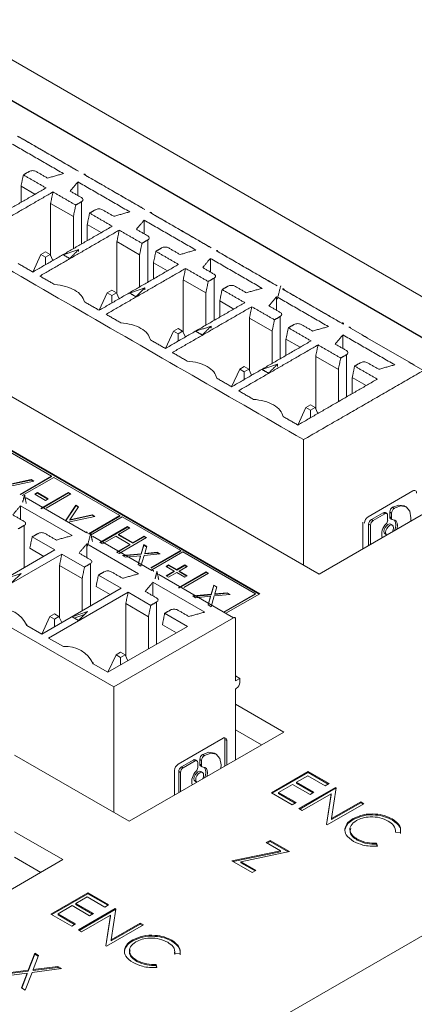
# Model space of a CAD drawing. Header units: inches. Extents: x 0.2 to 16.3, y 0.2 to 11.5.
# Tile 28 of 65: x 3.757 to 4.178, y 2.379 to 3.43. Entities that reach past the tile are written whole.
import ezdxf

# ---------------------------------------------------------------- set-up
doc = ezdxf.new("R2010")
doc.units = ezdxf.units.IN
doc.header["$MEASUREMENT"] = 0

msp = doc.modelspace()

# ---------------------------------------------------------------- linework, layer by layer
at = {"color": 7, "linetype": 'Continuous', "lineweight": 15}
for p, q in [((5.0495, 2.6361), (2.6925, 3.9967)), ((5.0118, 2.6143), (2.6548, 3.975)), ((4.7389, 2.7715), (2.9278, 3.817)), ((4.0761, 2.8384), (3.0272, 3.4439)), ((4.0128, 2.8174), (3.0022, 3.4008)), ((4.0123, 2.8171), (3.0022, 3.4003)), ((3.758, 3.2351), (3.758, 3.2524)), ((3.758, 3.2524), (3.7729, 3.2438)), ((3.8187, 3.2424), (3.8187, 3.257)), ((3.7896, 3.2341), (3.7896, 3.1782)), ((3.8139, 3.2201), (3.7896, 3.2341)), ((3.8226, 3.2359), (3.8226, 3.1908)), ((3.8139, 3.2201), (3.8139, 3.1858)), ((3.8894, 3.2016), (3.8894, 3.2162)), ((3.8287, 3.1943), (3.8287, 3.2116)), ((3.8287, 3.2116), (3.8437, 3.203)), ((3.8195, 3.1826), (3.8195, 3.1847)), ((3.8604, 3.1933), (3.8604, 3.1374)), ((3.8846, 3.1793), (3.8604, 3.1933)), ((3.8933, 3.1951), (3.8933, 3.15)), ((3.7793, 3.1794), (3.7706, 3.1608)), ((3.7842, 3.1823), (3.7793, 3.1794)), ((3.7793, 3.1794), (3.7842, 3.1766)), ((3.7891, 3.1794), (3.7842, 3.1823)), ((3.7842, 3.1766), (3.7891, 3.1794)), ((3.7842, 3.1686), (3.7842, 3.1766)), ((3.792, 3.1731), (3.7891, 3.1794)), ((3.8846, 3.1793), (3.8846, 3.1449)), ((3.9601, 3.1608), (3.9601, 3.1754)), ((3.8994, 3.1535), (3.8994, 3.1708)), ((3.8994, 3.1708), (3.9144, 3.1621)), ((3.964, 3.1543), (3.964, 3.1092)), ((3.8902, 3.1418), (3.8902, 3.1439)), ((3.9311, 3.1525), (3.9311, 3.0966)), ((3.9553, 3.1385), (3.9311, 3.1525)), ((3.8413, 3.12), (3.85, 3.1386)), ((3.8549, 3.1414), (3.85, 3.1386)), ((3.85, 3.1386), (3.8549, 3.1358)), ((3.8598, 3.1386), (3.8549, 3.1414)), ((3.8549, 3.1358), (3.8598, 3.1386)), ((3.8549, 3.1278), (3.8549, 3.1358)), ((3.8627, 3.1323), (3.8598, 3.1386)), ((3.9553, 3.1385), (3.9553, 3.1041)), ((4.0308, 3.12), (4.0308, 3.1345)), ((3.9701, 3.1127), (3.9701, 3.1299)), ((3.9701, 3.1299), (3.9851, 3.1213)), ((4.0018, 3.1117), (4.0018, 3.0557)), ((4.026, 3.0977), (4.0018, 3.1117)), ((4.0347, 3.1134), (4.0347, 3.0683)), ((3.9256, 3.1006), (3.9207, 3.0978)), ((3.9305, 3.0978), (3.9256, 3.1006)), ((3.961, 3.101), (3.961, 3.1031)), ((3.9207, 3.0978), (3.9121, 3.0792)), ((3.9207, 3.0978), (3.9256, 3.095)), ((3.9256, 3.095), (3.9305, 3.0978)), ((3.9256, 3.087), (3.9256, 3.095)), ((3.9334, 3.0915), (3.9305, 3.0978)), ((4.026, 3.0977), (4.026, 3.0633)), ((4.1015, 3.0792), (4.1015, 3.0937)), ((4.0408, 3.0719), (4.0408, 3.0891)), ((4.0408, 3.0891), (4.0558, 3.0805)), ((4.0725, 3.0708), (4.0725, 3.0149)), ((4.0967, 3.0569), (4.0725, 3.0708)), ((4.1054, 3.0726), (4.1054, 3.0275)), ((3.8569, 2.7179), (3.2654, 3.0594)), ((3.9963, 3.0598), (3.9914, 3.057)), ((4.0012, 3.057), (3.9963, 3.0598)), ((4.0317, 3.0601), (4.0317, 3.0623)), ((3.9828, 3.0384), (3.9914, 3.057)), ((3.9914, 3.057), (3.9963, 3.0541)), ((3.9963, 3.0541), (4.0012, 3.057)), ((3.9963, 3.0462), (3.9963, 3.0541)), ((4.0041, 3.0507), (4.0012, 3.057)), ((4.0967, 3.0569), (4.0967, 3.0225)), ((4.1116, 3.031), (4.1116, 3.0483)), ((4.1116, 3.0483), (4.1265, 3.0397)), ((4.067, 3.019), (4.0621, 3.0161)), ((4.0719, 3.0161), (4.067, 3.019)), ((4.0621, 3.0161), (4.0535, 2.9975)), ((4.0621, 3.0161), (4.067, 3.0133)), ((4.067, 3.0133), (4.0719, 3.0161)), ((4.067, 3.0053), (4.067, 3.0133)), ((4.0748, 3.0099), (4.0719, 3.0161)), ((3.7907, 2.9429), (3.7187, 2.9845)), ((4.0596, 2.848), (4.0596, 2.9819)), ((3.757, 2.9234), (3.7907, 2.9429)), ((3.7907, 2.9424), (3.7907, 2.9429)), ((3.7716, 2.9377), (3.7431, 2.9315)), ((3.7448, 2.9341), (3.7687, 2.9394)), ((3.7448, 2.9336), (3.7687, 2.9388)), ((3.7575, 2.9232), (3.7907, 2.9424)), ((3.7931, 2.9415), (3.7593, 2.9221)), ((3.7687, 2.9394), (3.7716, 2.9377)), ((3.7687, 2.9388), (3.7687, 2.9394)), ((3.7687, 2.9388), (3.7709, 2.9376)), ((3.8636, 2.9008), (3.7931, 2.9415)), ((4.2411, 2.9337), (4.0761, 2.8384)), ((3.7727, 2.9236), (3.7757, 2.9253)), ((3.784, 2.917), (3.7727, 2.9236)), ((3.7732, 2.9233), (3.7757, 2.9248)), ((3.7757, 2.9253), (3.7871, 2.9188)), ((3.7757, 2.9248), (3.7757, 2.9253)), ((3.7757, 2.9248), (3.7866, 2.9185)), ((3.7791, 2.9085), (3.8086, 2.9255)), ((3.7796, 2.9082), (3.8086, 2.925)), ((3.8112, 2.924), (3.7848, 2.9087)), ((3.8086, 2.9255), (3.8112, 2.924)), ((3.8086, 2.925), (3.8086, 2.9255)), ((3.8086, 2.925), (3.8108, 2.9237)), ((4.1285, 2.8995), (4.1763, 2.9271)), ((3.8127, 2.8795), (3.7574, 2.9114)), ((3.7574, 2.8968), (3.7574, 2.9114)), ((3.7636, 2.9196), (3.8269, 2.8831)), ((3.7871, 2.9188), (3.784, 2.917)), ((3.8055, 2.8954), (3.8165, 2.9118)), ((3.8165, 2.9118), (3.8194, 2.9101)), ((3.8165, 2.9112), (3.8165, 2.9118)), ((3.8055, 2.8948), (3.8165, 2.9112)), ((3.8194, 2.9101), (3.8102, 2.8964)), ((3.8102, 2.8964), (3.8341, 2.9016)), ((3.8102, 2.8959), (3.8341, 2.9011)), ((3.8165, 2.9112), (3.8191, 2.9097)), ((3.8341, 2.9016), (3.8369, 2.9)), ((3.8341, 2.9011), (3.8341, 2.9016)), ((3.8341, 2.9011), (3.8362, 2.8999)), ((4.132, 2.8967), (4.1445, 2.9039)), ((4.1464, 2.9028), (4.1338, 2.8956)), ((4.1464, 2.9028), (4.1445, 2.9039)), ((4.1493, 2.896), (4.1493, 2.9012)), ((4.1516, 2.8994), (4.1516, 2.9046)), ((4.1534, 2.9035), (4.1516, 2.9046)), ((4.1534, 2.9035), (4.1534, 2.8984)), ((4.1564, 2.9086), (4.1546, 2.9097)), ((3.8369, 2.9), (3.8084, 2.8937)), ((3.8102, 2.8959), (3.8102, 2.8964)), ((3.8299, 2.8813), (3.8636, 2.9008)), ((3.8304, 2.8811), (3.8636, 2.9003)), ((3.866, 2.8995), (3.8322, 2.88)), ((3.8636, 2.9003), (3.8636, 2.9008)), ((3.9284, 2.8634), (3.866, 2.8995)), ((4.129, 2.869), (4.129, 2.8916)), ((4.129, 2.8916), (4.1309, 2.8905)), ((4.1309, 2.8905), (4.1309, 2.8701)), ((4.1338, 2.8956), (4.132, 2.8967)), ((4.1534, 2.8984), (4.1516, 2.8994)), ((3.7613, 2.8903), (3.7613, 2.8452)), ((3.8272, 2.8829), (3.8288, 2.882)), ((3.8422, 2.8721), (3.8717, 2.8891)), ((3.8427, 2.8718), (3.8717, 2.8886)), ((3.8743, 2.8876), (3.8622, 2.8806)), ((3.8622, 2.8806), (3.8773, 2.8719)), ((3.8622, 2.88), (3.8622, 2.8806)), ((3.8622, 2.88), (3.8773, 2.8713)), ((3.8717, 2.8891), (3.8743, 2.8876)), ((3.8717, 2.8886), (3.8717, 2.8891)), ((3.8717, 2.8886), (3.8738, 2.8873)), ((3.7941, 2.8641), (3.7699, 2.8781)), ((3.8834, 2.8386), (3.8281, 2.8706)), ((3.8281, 2.856), (3.8281, 2.8706)), ((3.8343, 2.8788), (3.8976, 2.8422)), ((3.8449, 2.8706), (3.8422, 2.8721)), ((3.8592, 2.8788), (3.8449, 2.8706)), ((3.8743, 2.8701), (3.8592, 2.8788)), ((3.86, 2.8618), (3.8743, 2.8701)), ((3.8604, 2.8616), (3.8743, 2.8696)), ((3.8921, 2.8773), (3.8626, 2.8603)), ((3.8743, 2.8696), (3.8743, 2.8701)), ((3.8773, 2.8719), (3.8894, 2.8788)), ((3.8773, 2.8713), (3.8894, 2.8783)), ((3.8773, 2.8713), (3.8773, 2.8719)), ((3.8862, 2.86), (3.8891, 2.8699)), ((3.8862, 2.8595), (3.8891, 2.8694)), ((3.8891, 2.8699), (3.8922, 2.8681)), ((3.8891, 2.8694), (3.8891, 2.8699)), ((3.8891, 2.8694), (3.8921, 2.8676)), ((3.8894, 2.8788), (3.8921, 2.8773)), ((3.8894, 2.8783), (3.8894, 2.8788)), ((3.8894, 2.8783), (3.8916, 2.8771)), ((3.7094, 2.8152), (3.7941, 2.8641)), ((3.8016, 2.8598), (3.7168, 2.8109)), ((3.7674, 2.866), (3.7824, 2.8573)), ((3.8258, 2.8459), (3.8016, 2.8598)), ((3.8626, 2.8603), (3.86, 2.8618)), ((3.8664, 2.8581), (3.8862, 2.86)), ((3.8672, 2.8577), (3.8862, 2.8595)), ((3.8862, 2.8595), (3.8862, 2.86)), ((3.9064, 2.8599), (3.8893, 2.8582)), ((3.8922, 2.8681), (3.89, 2.8604)), ((3.89, 2.8604), (3.9033, 2.8617)), ((3.89, 2.8599), (3.9033, 2.8611)), ((3.89, 2.8599), (3.89, 2.8604)), ((3.8967, 2.8451), (3.9284, 2.8634)), ((3.8969, 2.8447), (3.9284, 2.8629)), ((3.9308, 2.8621), (3.8977, 2.843)), ((3.9033, 2.8617), (3.9064, 2.8599)), ((3.9033, 2.8611), (3.9033, 2.8617)), ((3.9033, 2.8611), (3.9056, 2.8598)), ((3.9284, 2.8629), (3.9284, 2.8634)), ((4.0081, 2.8174), (3.9308, 2.8621)), ((3.832, 2.8495), (3.832, 2.8044)), ((3.8695, 2.8563), (3.8664, 2.8581)), ((3.8856, 2.8579), (3.8695, 2.8563)), ((3.8829, 2.8486), (3.8856, 2.8579)), ((3.886, 2.8468), (3.8829, 2.8486)), ((3.883, 2.8485), (3.8856, 2.8573)), ((3.8856, 2.8573), (3.8856, 2.8579)), ((3.8893, 2.8582), (3.886, 2.8468)), ((3.7582, 2.8391), (3.7418, 2.8336)), ((3.7487, 2.8296), (3.7582, 2.8391)), ((3.7991, 2.8477), (3.7991, 2.7918)), ((3.8233, 2.8337), (3.7991, 2.8477)), ((3.905, 2.8379), (3.9849, 2.7918)), ((3.9128, 2.8466), (3.9155, 2.8481)), ((3.9215, 2.8416), (3.9128, 2.8466)), ((3.9128, 2.8365), (3.9215, 2.8416)), ((3.9133, 2.8463), (3.9155, 2.8476)), ((3.9133, 2.8363), (3.9215, 2.841)), ((3.9155, 2.8481), (3.9242, 2.8431)), ((3.9155, 2.8476), (3.9155, 2.8481)), ((3.9155, 2.8476), (3.9242, 2.8425)), ((3.9242, 2.84), (3.9155, 2.835)), ((3.9215, 2.841), (3.9215, 2.8416)), ((3.9242, 2.8431), (3.9329, 2.8481)), ((3.9242, 2.8425), (3.9329, 2.8476)), ((3.9242, 2.8425), (3.9242, 2.8431)), ((3.9329, 2.835), (3.9242, 2.84)), ((3.9261, 2.8237), (3.9555, 2.8407)), ((3.9265, 2.8234), (3.9555, 2.8401)), ((3.9355, 2.8466), (3.9268, 2.8416)), ((3.9268, 2.8416), (3.9355, 2.8365)), ((3.9268, 2.841), (3.9268, 2.8416)), ((3.9268, 2.841), (3.935, 2.8363)), ((3.9582, 2.8392), (3.9317, 2.8239)), ((3.9329, 2.8481), (3.9355, 2.8466)), ((3.9329, 2.8476), (3.9329, 2.8481)), ((3.9329, 2.8476), (3.935, 2.8463)), ((3.9555, 2.8407), (3.9582, 2.8392)), ((3.9555, 2.8401), (3.9555, 2.8407)), ((3.9555, 2.8401), (3.9577, 2.8389)), ((3.8233, 2.8337), (3.8233, 2.7993)), ((3.8649, 2.8233), (3.8406, 2.8373)), ((3.9541, 2.7978), (3.8988, 2.8298)), ((3.8988, 2.8152), (3.8988, 2.8298)), ((3.9155, 2.835), (3.9128, 2.8365)), ((3.9355, 2.8365), (3.9329, 2.835)), ((3.7801, 2.7744), (3.8649, 2.8233)), ((3.8723, 2.819), (3.7875, 2.7701)), ((3.8381, 2.8251), (3.8531, 2.8165)), ((3.8965, 2.805), (3.8723, 2.819)), ((3.9412, 2.815), (3.961, 2.8169)), ((3.961, 2.8169), (3.9638, 2.8267)), ((3.961, 2.8163), (3.9638, 2.8262)), ((3.961, 2.8163), (3.961, 2.8169)), ((3.9638, 2.8267), (3.967, 2.8249)), ((3.9638, 2.8262), (3.9638, 2.8267)), ((3.9638, 2.8262), (3.9669, 2.8245)), ((3.967, 2.8249), (3.9648, 2.8172)), ((3.9648, 2.8172), (3.9781, 2.8185)), ((3.9648, 2.8167), (3.9781, 2.818)), ((3.9648, 2.8167), (3.9648, 2.8172)), ((3.9744, 2.7979), (4.0081, 2.8174)), ((3.9748, 2.7977), (4.0081, 2.8169)), ((3.9767, 2.7966), (4.0128, 2.8174)), ((3.9781, 2.8185), (3.9812, 2.8167)), ((3.9781, 2.818), (3.9781, 2.8185)), ((3.9781, 2.818), (3.9804, 2.8166)), ((4.0081, 2.8169), (4.0081, 2.8174)), ((3.8698, 2.8069), (3.8698, 2.7509)), ((3.894, 2.7929), (3.8698, 2.8069)), ((3.9027, 2.8086), (3.9027, 2.7635)), ((3.9443, 2.8131), (3.9412, 2.815)), ((3.942, 2.8145), (3.961, 2.8163)), ((3.9604, 2.8147), (3.9443, 2.8131)), ((3.9577, 2.8054), (3.9604, 2.8147)), ((3.9578, 2.8054), (3.9604, 2.8141)), ((3.9604, 2.8141), (3.9604, 2.8147)), ((3.9641, 2.8151), (3.9608, 2.8036)), ((3.9812, 2.8167), (3.9641, 2.8151)), ((3.7936, 2.7958), (3.7887, 2.793)), ((3.7985, 2.793), (3.7936, 2.7958)), ((3.829, 2.7983), (3.8125, 2.7928)), ((3.8194, 2.7888), (3.829, 2.7983)), ((3.9356, 2.7825), (3.9113, 2.7965)), ((3.9608, 2.8036), (3.9577, 2.8054)), ((3.7887, 2.793), (3.7801, 2.7744)), ((3.7887, 2.793), (3.7936, 2.7902)), ((3.7936, 2.7902), (3.7985, 2.793)), ((3.7936, 2.7822), (3.7936, 2.7902)), ((3.8014, 2.7867), (3.7985, 2.793)), ((3.8125, 2.7928), (3.8194, 2.7888)), ((3.8257, 2.7951), (3.8148, 2.7915)), ((3.8569, 2.7179), (3.9849, 2.7918)), ((3.894, 2.7929), (3.894, 2.7585)), ((3.9868, 2.7908), (3.9868, 2.7243)), ((3.7643, 2.7835), (3.7801, 2.7744)), ((3.8508, 2.7336), (3.9356, 2.7825)), ((3.9089, 2.7843), (3.9238, 2.7757)), ((2.8929, 1.7058), (4.7389, 2.7715)), ((3.7875, 2.7701), (3.8033, 2.761)), ((3.8643, 2.755), (3.8594, 2.7522)), ((3.8692, 2.7522), (3.8643, 2.755)), ((3.8594, 2.7522), (3.8508, 2.7336)), ((3.8594, 2.7522), (3.8643, 2.7493)), ((3.8643, 2.7493), (3.8692, 2.7522)), ((3.8643, 2.7414), (3.8643, 2.7493)), ((3.8721, 2.7459), (3.8692, 2.7522)), ((3.835, 2.7427), (3.8508, 2.7336)), ((3.9914, 2.727), (3.9868, 2.7297)), ((3.9868, 2.7243), (3.9914, 2.727)), ((3.9914, 2.727), (3.9914, 2.7227)), ((3.8569, 2.584), (3.8569, 2.7179)), ((3.9877, 2.7163), (3.9868, 2.7157)), ((3.9868, 2.7157), (3.9868, 2.6399)), ((3.9868, 2.6995), (4.0384, 2.6697)), ((4.0384, 2.6697), (3.8734, 2.5745)), ((3.9868, 2.6723), (4.0148, 2.6561)), ((3.9258, 2.6355), (3.9736, 2.6631)), ((3.9757, 2.6335), (3.9757, 2.6619)), ((3.9757, 2.6619), (3.9775, 2.6609)), ((3.9775, 2.6609), (3.9775, 2.6346)), ((3.8734, 2.5745), (3.7511, 2.6451)), ((3.9293, 2.6327), (3.9418, 2.6399)), ((3.9437, 2.6389), (3.9311, 2.6316)), ((3.9437, 2.6389), (3.9418, 2.6399)), ((3.9489, 2.6355), (3.9489, 2.6406)), ((3.9507, 2.6395), (3.9489, 2.6406)), ((3.9507, 2.6395), (3.9507, 2.6344)), ((3.9537, 2.6447), (3.9519, 2.6457)), ((3.9218, 2.6024), (3.9218, 2.6287)), ((3.9263, 2.605), (3.9263, 2.6276)), ((3.9263, 2.6276), (3.9282, 2.6265)), ((3.9311, 2.6316), (3.9293, 2.6327)), ((3.9466, 2.632), (3.9466, 2.6372)), ((3.9507, 2.6344), (3.9489, 2.6355)), ((4.0253, 2.6049), (4.0646, 2.6276)), ((4.0646, 2.6276), (4.0867, 2.6148)), ((4.0646, 2.6265), (4.0646, 2.6276)), ((3.9282, 2.6265), (3.9282, 2.6061)), ((4.0262, 2.6044), (4.0646, 2.6265)), ((4.064, 2.6232), (4.052, 2.6163)), ((4.0827, 2.6125), (4.064, 2.6232)), ((4.0646, 2.6265), (4.0858, 2.6143)), ((4.0479, 2.6139), (4.0328, 2.6052)), ((4.0666, 2.6032), (4.0479, 2.6139)), ((4.052, 2.6163), (4.0706, 2.6055)), ((4.052, 2.6152), (4.052, 2.6163)), ((4.052, 2.6152), (4.0697, 2.605)), ((4.0545, 2.5881), (4.0938, 2.6107)), ((4.0554, 2.5875), (4.0938, 2.6097)), ((4.0867, 2.6148), (4.0827, 2.6125)), ((4.0945, 2.6103), (4.0895, 2.5775)), ((4.0938, 2.6107), (4.0945, 2.6103)), ((4.0938, 2.6097), (4.0938, 2.6107)), ((4.0938, 2.6097), (4.0944, 2.6093)), ((4.0474, 2.5921), (4.0253, 2.6049)), ((4.0328, 2.6052), (4.0515, 2.5944)), ((4.0328, 2.6041), (4.0328, 2.6052)), ((4.0328, 2.6041), (4.0505, 2.5939)), ((4.0889, 2.6038), (4.058, 2.586)), ((4.0706, 2.6055), (4.0666, 2.6032)), ((4.0839, 2.5711), (4.0889, 2.6038)), ((4.084, 2.571), (4.0889, 2.6028)), ((4.0889, 2.6028), (4.0889, 2.6038)), ((4.0515, 2.5944), (4.0474, 2.5921)), ((4.058, 2.586), (4.0545, 2.5881)), ((4.124, 2.5933), (4.0847, 2.5706)), ((4.0895, 2.5775), (4.1205, 2.5953)), ((4.0895, 2.5764), (4.1205, 2.5942)), ((4.1205, 2.5953), (4.124, 2.5933)), ((4.1205, 2.5942), (4.1205, 2.5953)), ((4.1205, 2.5942), (4.1231, 2.5927)), ((4.0895, 2.5764), (4.0895, 2.5775)), ((4.1126, 2.5764), (4.1126, 2.5774)), ((4.1542, 2.5759), (4.1542, 2.577)), ((4.0847, 2.5706), (4.0839, 2.5711)), ((3.7511, 2.5634), (3.8027, 2.5336)), ((4.0198, 2.5518), (4.0238, 2.5541)), ((4.0238, 2.5541), (4.0445, 2.5422)), ((4.0238, 2.553), (4.0238, 2.5541)), ((4.1169, 2.5544), (4.1169, 2.5555)), ((4.1631, 2.5624), (4.1577, 2.5628)), ((4.0348, 2.5431), (4.0198, 2.5518)), ((4.0207, 2.5512), (4.0238, 2.553)), ((4.0238, 2.553), (4.0431, 2.5419)), ((4.1375, 2.5512), (4.1383, 2.548)), ((4.1375, 2.5501), (4.1375, 2.5512)), ((4.1375, 2.5501), (4.138, 2.548)), ((3.8027, 2.5336), (3.6377, 2.4384)), ((3.7511, 2.5362), (3.7791, 2.52)), ((3.983, 2.5323), (4.0348, 2.5431)), ((3.9844, 2.5315), (4.0348, 2.542)), ((4.0445, 2.5422), (3.9927, 2.5313)), ((4.0348, 2.542), (4.0348, 2.5431)), ((4.0047, 2.5198), (3.983, 2.5323)), ((3.9927, 2.5313), (4.0087, 2.5221)), ((3.9927, 2.5302), (3.9927, 2.5313)), ((3.9927, 2.5302), (4.0078, 2.5216)), ((4.0087, 2.5221), (4.0047, 2.5198)), ((3.7899, 2.4755), (3.8292, 2.4981)), ((3.7909, 2.4749), (3.8292, 2.4971)), ((3.8287, 2.4938), (3.8166, 2.4868)), ((3.8474, 2.483), (3.8287, 2.4938)), ((3.8292, 2.4981), (3.8514, 2.4853)), ((3.8292, 2.4971), (3.8292, 2.4981)), ((3.8292, 2.4971), (3.8505, 2.4848)), ((3.8126, 2.4845), (3.7975, 2.4757)), ((3.8312, 2.4737), (3.8126, 2.4845)), ((3.8166, 2.4868), (3.8353, 2.476)), ((3.8166, 2.4857), (3.8166, 2.4868)), ((3.8166, 2.4857), (3.8343, 2.4755)), ((3.8192, 2.4586), (3.8584, 2.4813)), ((3.8514, 2.4853), (3.8474, 2.483)), ((3.8592, 2.4808), (3.8542, 2.448)), ((3.8584, 2.4813), (3.8592, 2.4808)), ((3.8584, 2.4802), (3.8584, 2.4813)), ((3.8121, 2.4627), (3.7899, 2.4755)), ((3.7975, 2.4757), (3.8161, 2.465)), ((3.7975, 2.4747), (3.7975, 2.4757)), ((3.7975, 2.4747), (3.8152, 2.4645)), ((3.8201, 2.4581), (3.8584, 2.4802)), ((3.8535, 2.4744), (3.8227, 2.4566)), ((3.8353, 2.476), (3.8312, 2.4737)), ((3.8486, 2.4416), (3.8535, 2.4744)), ((3.8487, 2.4415), (3.8535, 2.4733)), ((3.8535, 2.4733), (3.8535, 2.4744)), ((3.8584, 2.4802), (3.859, 2.4799)), ((3.8161, 2.465), (3.8121, 2.4627)), ((3.8887, 2.4638), (3.8494, 2.4411)), ((3.8542, 2.448), (3.8851, 2.4659)), ((3.8542, 2.4469), (3.8851, 2.4648)), ((3.8851, 2.4659), (3.8887, 2.4638)), ((3.8851, 2.4648), (3.8851, 2.4659)), ((3.8851, 2.4648), (3.8877, 2.4633)), ((3.8227, 2.4566), (3.8192, 2.4586)), ((3.8494, 2.4411), (3.8486, 2.4416)), ((3.8542, 2.4469), (3.8542, 2.448)), ((3.8773, 2.4469), (3.8773, 2.448)), ((3.9189, 2.4465), (3.9189, 2.4476)), ((3.7657, 2.4156), (3.7726, 2.4338)), ((3.7657, 2.4145), (3.7726, 2.4327)), ((3.7767, 2.4314), (3.7709, 2.4162)), ((3.7726, 2.4338), (3.7767, 2.4314)), ((3.7726, 2.4327), (3.7726, 2.4338)), ((3.7726, 2.4327), (3.7764, 2.4305)), ((3.9278, 2.4329), (3.9223, 2.4333)), ((3.7709, 2.4162), (3.7973, 2.4196)), ((3.7709, 2.4151), (3.7973, 2.4185)), ((3.7973, 2.4196), (3.8013, 2.4172)), ((3.7973, 2.4185), (3.7973, 2.4196)), ((3.7973, 2.4185), (3.7998, 2.417)), ((3.8816, 2.425), (3.8816, 2.426)), ((3.9022, 2.4217), (3.9029, 2.4186)), ((3.9022, 2.4206), (3.9022, 2.4217)), ((3.9022, 2.4206), (3.9027, 2.4186)), ((3.7329, 2.4114), (3.7657, 2.4156)), ((3.7344, 2.4105), (3.7657, 2.4145)), ((3.7646, 2.4125), (3.7369, 2.409)), ((3.7585, 2.3966), (3.7646, 2.4125)), ((3.7588, 2.3964), (3.7646, 2.4115)), ((3.7698, 2.4132), (3.7626, 2.3942)), ((3.7646, 2.4115), (3.7646, 2.4125)), ((3.7657, 2.4145), (3.7657, 2.4156)), ((3.8013, 2.4172), (3.7698, 2.4132)), ((3.7709, 2.4151), (3.7709, 2.4162)), ((3.7626, 2.3942), (3.7585, 2.3966))]:
    msp.add_line(p, q, dxfattribs=at)
at = {"color": 7, "linetype": 'Continuous', "lineweight": 15, "flags": 128}
for points in [[(4.1546, 2.9097), (4.1614, 2.9121), (4.1671, 2.9111), (4.1672, 2.911)], [(4.174, 2.8949), (4.1742, 2.8985), (4.1729, 2.9056), (4.169, 2.91), (4.1632, 2.9111), (4.1564, 2.9086)], [(4.1465, 2.8812), (4.1456, 2.8823), (4.1453, 2.884), (4.1456, 2.886), (4.1465, 2.8881), (4.1479, 2.89), (4.1495, 2.8913), (4.1511, 2.8919), (4.1525, 2.8916), (4.1525, 2.8916)], [(4.1544, 2.8836), (4.1553, 2.8857), (4.1556, 2.8878), (4.1553, 2.8895), (4.1544, 2.8905), (4.153, 2.8908), (4.1514, 2.8902)], [(4.1593, 2.8865), (4.1595, 2.8873), (4.1598, 2.8902), (4.1595, 2.8927), (4.1585, 2.8947), (4.157, 2.8959), (4.1551, 2.8963)], [(4.1514, 2.8902), (4.1497, 2.8889), (4.1484, 2.8871), (4.1474, 2.885), (4.1471, 2.8829), (4.1474, 2.8812), (4.1484, 2.8801), (4.1484, 2.8801)], [(3.9519, 2.6457), (3.9586, 2.6482), (3.9644, 2.6471), (3.9645, 2.6471)], [(3.9713, 2.631), (3.9715, 2.6347), (3.9701, 2.6417), (3.9663, 2.646), (3.9605, 2.6471), (3.9537, 2.6447)], [(3.9438, 2.6172), (3.9429, 2.6183), (3.9426, 2.62), (3.9429, 2.622), (3.9438, 2.6242), (3.9452, 2.626), (3.9468, 2.6273), (3.9484, 2.6279), (3.9498, 2.6276), (3.9498, 2.6276)], [(3.9566, 2.6225), (3.9568, 2.6234), (3.9571, 2.6263), (3.9568, 2.6288), (3.9558, 2.6307), (3.9543, 2.6319), (3.9524, 2.6323)], [(3.9529, 2.6238), (3.9526, 2.6255), (3.9517, 2.6266), (3.9503, 2.6268), (3.9487, 2.6263), (3.947, 2.625), (3.9457, 2.6231), (3.9447, 2.621), (3.9444, 2.6189), (3.9447, 2.6172), (3.9457, 2.6162), (3.9457, 2.6162)], [(3.9517, 2.6196), (3.9526, 2.6218), (3.9529, 2.6238)]]:
    msp.add_lwpolyline(points, dxfattribs=at)
at = {"color": 7, "linetype": 'Continuous', "lineweight": 15}
for centre, radius, start, end in [((3.8256, 3.2643), 0.00115, 350.7878, 129.2033), ((3.8963, 3.2235), 0.00115, 350.7878, 129.2033), ((3.9671, 3.1827), 0.00115, 350.7878, 129.2033), ((4.1778, 2.9252), 0.00242, 350.786, 129.2032), ((4.1457, 2.9022), 0.00209, 65.6862, 125.6186), ((4.1475, 2.9014), 0.00181, 350.7869, 129.2029), ((4.1579, 2.9043), 0.00635, 121.7696, 177.4638), ((4.1598, 2.9032), 0.00635, 121.7696, 177.4638), ((4.133, 2.8923), 0.0085, 122.6056, 177.3939), ((4.1354, 2.8913), 0.00638, 122.6057, 177.3949), ((4.1373, 2.8902), 0.00638, 122.6057, 177.3949), ((4.1583, 2.881), 0.0153, 134.0071, 193.878), ((4.1429, 2.8963), 0.00643, 317.8838, 357.232), ((4.1536, 2.8992), 0.00208, 174.1829, 234.5032), ((4.1552, 2.8981), 0.00179, 169.9794, 266.6023), ((4.1473, 2.8904), 0.0107, 328.7019, 32.3778), ((3.8276, 2.8822), 0.00115, 350.7833, 129.2041), ((3.8984, 2.8413), 0.00115, 350.7833, 129.2041), ((3.7352, 2.7698), 0.0321, 25.2464, 94.759), ((3.9857, 2.7909), 0.00115, 350.7833, 129.2041), ((3.806, 2.729), 0.0321, 25.2464, 94.759), ((3.9834, 2.7231), 0.00807, 302.606, 357.394), ((3.9751, 2.6612), 0.00242, 350.7847, 129.2046), ((3.9722, 2.6621), 0.00349, 357.787, 27.0251), ((3.943, 2.6383), 0.00209, 65.686, 125.617), ((3.9448, 2.6375), 0.00181, 350.7887, 129.2011), ((3.9552, 2.6403), 0.00635, 121.7693, 177.4633), ((3.9571, 2.6393), 0.00635, 121.7693, 177.4633), ((3.9303, 2.6283), 0.0085, 122.6051, 177.3949), ((3.9327, 2.6273), 0.00638, 122.6058, 177.394), ((3.9346, 2.6263), 0.00638, 122.6058, 177.394), ((3.9556, 2.617), 0.0153, 134.0071, 193.878), ((3.9402, 2.6323), 0.00643, 317.8856, 357.2303), ((3.9509, 2.6353), 0.00208, 174.1821, 234.5083), ((3.9525, 2.6341), 0.00179, 169.9808, 266.6044), ((3.9446, 2.6264), 0.0107, 328.6993, 32.3797)]:
    msp.add_arc(centre, radius, start, end, dxfattribs=at)
for points in [[(4.0596, 2.9819), (3.0438, 3.5682)], [(3.7542, 3.306), (3.8175, 3.2695)], [(3.7561, 3.305), (3.8193, 3.2684)], [(3.8033, 3.2659), (3.748, 3.2978)], [(3.7605, 3.2645), (3.758, 3.2524)], [(3.7667, 3.2681), (3.7605, 3.2645)], [(3.7847, 3.2506), (3.7605, 3.2645)], [(3.7863, 3.2611), (3.7742, 3.2681)], [(3.8033, 3.2659), (3.7863, 3.2611)], [(3.8249, 3.2652), (3.8882, 3.2287)], [(3.8268, 3.2641), (3.8901, 3.2276)], [(3.6999, 3.2016), (3.7847, 3.2506)], [(3.8104, 3.2472), (3.8187, 3.257)], [(3.874, 3.2251), (3.8187, 3.257)], [(3.7921, 3.2463), (3.7074, 3.1973)], [(3.7921, 3.2463), (3.7896, 3.2341)], [(3.8164, 3.2323), (3.7921, 3.2463)], [(3.8226, 3.2402), (3.8104, 3.2472)], [(3.8139, 3.2201), (3.8164, 3.2323)], [(3.8164, 3.2323), (3.8226, 3.2359)], [(3.8374, 3.2273), (3.8312, 3.2237)], [(3.857, 3.2203), (3.8449, 3.2273)], [(3.8312, 3.2237), (3.8287, 3.2116)], [(3.8554, 3.2097), (3.8312, 3.2237)], [(3.874, 3.2251), (3.857, 3.2203)], [(3.8811, 3.2064), (3.8894, 3.2162)], [(3.9447, 3.1843), (3.8894, 3.2162)], [(3.8956, 3.2244), (3.9589, 3.1878)], [(3.8975, 3.2233), (3.9608, 3.1868)], [(3.7706, 3.1608), (3.8554, 3.2097)], [(3.8933, 3.1994), (3.8811, 3.2064)], [(3.8628, 3.2055), (3.7781, 3.1565)], [(3.8628, 3.2055), (3.8604, 3.1933)], [(3.8871, 3.1915), (3.8628, 3.2055)], [(3.8195, 3.1847), (3.8031, 3.1792)], [(3.81, 3.1752), (3.8195, 3.1847)], [(3.8846, 3.1793), (3.8871, 3.1915)], [(3.8871, 3.1915), (3.8933, 3.1951)], [(3.9081, 3.1865), (3.9019, 3.1829)], [(3.9277, 3.1795), (3.9156, 3.1865)], [(3.8031, 3.1792), (3.81, 3.1752)], [(3.9019, 3.1829), (3.8994, 3.1708)], [(3.9261, 3.1689), (3.9019, 3.1829)], [(3.9447, 3.1843), (3.9277, 3.1795)], [(3.9519, 3.1656), (3.9601, 3.1754)], [(4.0154, 3.1434), (3.9601, 3.1754)], [(3.9663, 3.1836), (4.0296, 3.147)], [(3.9682, 3.1825), (4.0315, 3.146)], [(3.7549, 3.1699), (3.7706, 3.1608)], [(3.8414, 3.12), (3.9261, 3.1689)], [(3.9336, 3.1646), (3.8488, 3.1157)], [(3.9336, 3.1646), (3.9311, 3.1525)], [(3.9578, 3.1507), (3.9336, 3.1646)], [(3.964, 3.1585), (3.9519, 3.1656)], [(3.7781, 3.1565), (3.7939, 3.1474)], [(3.9578, 3.1507), (3.964, 3.1543)], [(3.8902, 3.1439), (3.8738, 3.1384)], [(3.8807, 3.1344), (3.8902, 3.1439)], [(3.9553, 3.1385), (3.9578, 3.1507)], [(3.9789, 3.1457), (3.9726, 3.1421)], [(3.9984, 3.1387), (3.9863, 3.1457)], [(4.0154, 3.1434), (3.9984, 3.1387)], [(4.0352, 3.146), (4.0315, 3.132)], [(4.037, 3.1427), (4.1003, 3.1062)], [(3.8738, 3.1384), (3.8807, 3.1344)], [(3.9726, 3.1421), (3.9701, 3.1299)], [(3.9968, 3.1281), (3.9726, 3.1421)], [(4.0226, 3.1247), (4.0308, 3.1345)], [(4.0861, 3.1026), (4.0308, 3.1345)], [(4.0389, 3.1417), (4.1022, 3.1051)], [(3.8256, 3.1291), (3.8414, 3.12)], [(3.9121, 3.0792), (3.9968, 3.1281)], [(4.0043, 3.1238), (3.9195, 3.0749)], [(4.0043, 3.1238), (4.0018, 3.1117)], [(4.0285, 3.1098), (4.0043, 3.1238)], [(4.0347, 3.1177), (4.0226, 3.1247)], [(3.8488, 3.1157), (3.8646, 3.1066)], [(4.0285, 3.1098), (4.0347, 3.1134)], [(3.961, 3.1031), (3.9445, 3.0976)], [(3.9514, 3.0936), (3.961, 3.1031)], [(4.026, 3.0977), (4.0285, 3.1098)], [(4.0433, 3.1013), (4.0408, 3.0891)], [(4.0496, 3.1049), (4.0433, 3.1013)], [(4.0676, 3.0873), (4.0433, 3.1013)], [(4.0692, 3.0978), (4.057, 3.1049)], [(4.0861, 3.1026), (4.0692, 3.0978)], [(4.1078, 3.1019), (4.1877, 3.0558)], [(4.1096, 3.1008), (4.1895, 3.0547)], [(3.9445, 3.0976), (3.9514, 3.0936)], [(4.0933, 3.0839), (4.1015, 3.0937)], [(4.1568, 3.0618), (4.1015, 3.0937)], [(3.8963, 3.0883), (3.9121, 3.0792)], [(3.9828, 3.0383), (4.0676, 3.0873)], [(4.075, 3.083), (3.9902, 3.0341)], [(4.075, 3.083), (4.0725, 3.0708)], [(4.0992, 3.069), (4.075, 3.083)], [(4.1054, 3.0769), (4.0933, 3.0839)], [(3.9195, 3.0749), (3.9353, 3.0658)], [(4.0967, 3.0569), (4.0992, 3.069)], [(4.0992, 3.069), (4.1054, 3.0726)], [(4.0317, 3.0623), (4.0152, 3.0568)], [(4.0222, 3.0528), (4.0317, 3.0623)], [(4.114, 3.0604), (4.1116, 3.0483)], [(4.1203, 3.064), (4.114, 3.0604)], [(4.1383, 3.0465), (4.114, 3.0604)], [(4.1399, 3.057), (4.1277, 3.064)], [(4.1568, 3.0618), (4.1399, 3.057)], [(4.0152, 3.0568), (4.0222, 3.0528)], [(4.0596, 2.9819), (4.1877, 3.0558)], [(3.967, 3.0475), (3.9828, 3.0383)], [(4.0535, 2.9975), (4.1383, 3.0465)], [(3.9902, 3.0341), (4.006, 3.0249)], [(4.0377, 3.0066), (4.0535, 2.9975)], [(3.7618, 2.9228), (3.7597, 2.915)], [(3.7636, 2.9138), (3.7618, 2.9228)], [(3.7492, 2.9016), (3.7574, 2.9114)], [(3.7613, 2.8946), (3.7492, 2.9016)], [(4.1485, 2.9031), (4.1466, 2.9041)], [(4.1691, 2.91), (4.1672, 2.911)], [(4.1227, 2.8938), (4.1227, 2.8653)], [(4.1524, 2.8975), (4.1543, 2.8965)], [(4.1544, 2.8905), (4.1525, 2.8916)], [(3.7551, 2.8867), (3.7613, 2.8903)], [(3.7762, 2.8817), (3.7699, 2.8781)], [(3.7957, 2.8747), (3.7836, 2.8817)], [(3.8325, 2.882), (3.8288, 2.8681)], [(3.8343, 2.873), (3.8325, 2.882)], [(4.1465, 2.8812), (4.1484, 2.8802)], [(3.7699, 2.8781), (3.7674, 2.866)], [(3.8127, 2.8795), (3.7957, 2.8747)], [(3.8199, 2.8608), (3.8281, 2.8706)], [(3.8016, 2.8598), (3.7991, 2.8477)], [(3.832, 2.8538), (3.8199, 2.8608)], [(3.8258, 2.8459), (3.832, 2.8495)], [(3.8233, 2.8337), (3.8258, 2.8459)], [(3.8469, 2.8409), (3.8406, 2.8373)], [(3.8664, 2.8339), (3.8543, 2.8409)], [(3.8834, 2.8386), (3.8664, 2.8339)], [(3.9032, 2.8412), (3.9011, 2.8334)], [(3.905, 2.8323), (3.9032, 2.8412)], [(3.8406, 2.8373), (3.8381, 2.8251)], [(3.8906, 2.8199), (3.8988, 2.8298)], [(3.8723, 2.819), (3.8698, 2.8069)], [(3.9027, 2.8129), (3.8906, 2.8199)], [(3.8965, 2.805), (3.9027, 2.8086)], [(3.894, 2.7929), (3.8965, 2.805)], [(3.9113, 2.7965), (3.9089, 2.7843)], [(3.9176, 2.8001), (3.9113, 2.7965)], [(3.9372, 2.7931), (3.925, 2.8001)], [(3.9541, 2.7978), (3.9372, 2.7931)], [(3.7644, 2.7834), (3.7638, 2.7851)], [(3.8351, 2.7426), (3.8346, 2.7443)], [(3.9458, 2.6391), (3.9439, 2.6402)], [(3.9664, 2.646), (3.9645, 2.6471)], [(3.9497, 2.6336), (3.9516, 2.6325)], [(3.9517, 2.6266), (3.9498, 2.6276)], [(3.9438, 2.6172), (3.9457, 2.6162)], [(3.9223, 2.4323), (3.9217, 2.4347)]]:
    msp.add_open_spline(points, degree=1, dxfattribs=at)
for points, knots in [([(3.7742, 3.2681), (3.7736, 3.2684), (3.7725, 3.2689), (3.7704, 3.2691), (3.7684, 3.2689), (3.7673, 3.2684), (3.7667, 3.2681)], [0, 0, 0, 0, 0.249996, 0.499998, 0.750002, 1, 1, 1, 1]), ([(3.8226, 3.2359), (3.823, 3.2362), (3.8239, 3.2368), (3.8243, 3.238), (3.8239, 3.2392), (3.823, 3.2399), (3.8226, 3.2402)], [0, 0, 0, 0, 0.249997, 0.500003, 0.749999, 1, 1, 1, 1]), ([(3.8449, 3.2273), (3.8443, 3.2276), (3.8432, 3.2281), (3.8412, 3.2283), (3.8391, 3.2281), (3.838, 3.2276), (3.8374, 3.2273)], [0, 0, 0, 0, 0.250001, 0.499997, 0.750003, 1, 1, 1, 1]), ([(3.8933, 3.1951), (3.8937, 3.1954), (3.8946, 3.196), (3.895, 3.1972), (3.8946, 3.1984), (3.8937, 3.1991), (3.8933, 3.1994)], [0, 0, 0, 0, 0.249998, 0.500002, 0.750004, 1, 1, 1, 1]), ([(3.9156, 3.1865), (3.915, 3.1868), (3.9139, 3.1873), (3.9119, 3.1875), (3.9098, 3.1873), (3.9087, 3.1868), (3.9081, 3.1865)], [0, 0, 0, 0, 0.250001, 0.499997, 0.750003, 1, 1, 1, 1]), ([(3.964, 3.1543), (3.9644, 3.1546), (3.9653, 3.1552), (3.9657, 3.1564), (3.9653, 3.1576), (3.9644, 3.1582), (3.964, 3.1585)], [0, 0, 0, 0, 0.249996, 0.5, 0.749995, 1, 1, 1, 1]), ([(3.7939, 3.1474), (3.7978, 3.1469), (3.8058, 3.146), (3.8157, 3.1417), (3.8231, 3.136), (3.8247, 3.1314), (3.8256, 3.1291)], [0, 0, 0, 0, 0.25, 0.5, 0.750001, 1, 1, 1, 1]), ([(3.9863, 3.1457), (3.9857, 3.1459), (3.9847, 3.1464), (3.9826, 3.1466), (3.9805, 3.1464), (3.9794, 3.1459), (3.9789, 3.1457)], [0, 0, 0, 0, 0.249996, 0.500002, 0.750002, 1, 1, 1, 1]), ([(4.037, 3.1427), (4.0373, 3.1428), (4.0378, 3.1431), (4.0384, 3.1429), (4.0388, 3.1425), (4.0389, 3.1419), (4.0389, 3.1417)], [0, 0, 0, 0, 0.250007, 0.499994, 0.75, 1, 1, 1, 1]), ([(4.0347, 3.1134), (4.0352, 3.1138), (4.036, 3.1144), (4.0364, 3.1156), (4.036, 3.1168), (4.0352, 3.1174), (4.0347, 3.1177)], [0, 0, 0, 0, 0.249996, 0.5, 0.749995, 1, 1, 1, 1]), ([(3.8646, 3.1066), (3.8685, 3.1061), (3.8765, 3.1051), (3.8864, 3.1009), (3.8938, 3.0952), (3.8954, 3.0906), (3.8963, 3.0883)], [0, 0, 0, 0, 0.2499994, 0.5000001, 0.7499988, 1, 1, 1, 1]), ([(4.057, 3.1049), (4.0565, 3.1051), (4.0554, 3.1056), (4.0533, 3.1058), (4.0512, 3.1056), (4.0501, 3.1051), (4.0496, 3.1049)], [0, 0, 0, 0, 0.249997, 0.499994, 0.750001, 1, 1, 1, 1]), ([(4.1022, 3.1051), (4.1022, 3.1054), (4.1021, 3.1059), (4.1017, 3.1064), (4.1011, 3.1065), (4.1006, 3.1063), (4.1003, 3.1062)], [0, 0, 0, 0, 0.25, 0.500006, 0.749993, 1, 1, 1, 1]), ([(4.1078, 3.1019), (4.108, 3.102), (4.1085, 3.1022), (4.1091, 3.1021), (4.1095, 3.1016), (4.1096, 3.1011), (4.1096, 3.1008)], [0, 0, 0, 0, 0.250007, 0.499994, 0.75, 1, 1, 1, 1]), ([(4.1054, 3.0726), (4.1059, 3.0729), (4.1067, 3.0736), (4.1071, 3.0748), (4.1067, 3.076), (4.1059, 3.0766), (4.1054, 3.0769)], [0, 0, 0, 0, 0.249999, 0.500006, 0.750003, 1, 1, 1, 1]), ([(3.9353, 3.0658), (3.9393, 3.0653), (3.9472, 3.0643), (3.9571, 3.0601), (3.9645, 3.0543), (3.9661, 3.0498), (3.967, 3.0475)], [0, 0, 0, 0, 0.249999, 0.5, 0.750001, 1, 1, 1, 1]), ([(4.1277, 3.064), (4.1272, 3.0643), (4.1261, 3.0648), (4.124, 3.065), (4.1219, 3.0648), (4.1208, 3.0643), (4.1203, 3.064)], [0, 0, 0, 0, 0.249997, 0.499994, 0.750001, 1, 1, 1, 1]), ([(4.006, 3.0249), (4.01, 3.0245), (4.0179, 3.0235), (4.0278, 3.0193), (4.0352, 3.0135), (4.0369, 3.0089), (4.0377, 3.0066)], [0, 0, 0, 0, 0.249999, 0.5, 0.750001, 1, 1, 1, 1]), ([(3.7613, 2.8903), (3.7617, 2.8906), (3.7626, 2.8912), (3.763, 2.8924), (3.7626, 2.8936), (3.7617, 2.8943), (3.7613, 2.8946)], [0, 0, 0, 0, 0.250001, 0.5, 0.749999, 1, 1, 1, 1]), ([(3.7836, 2.8817), (3.783, 2.882), (3.782, 2.8825), (3.7799, 2.8827), (3.7778, 2.8825), (3.7767, 2.882), (3.7762, 2.8817)], [0, 0, 0, 0, 0.250001, 0.5, 0.749999, 1, 1, 1, 1]), ([(3.832, 2.8495), (3.8324, 2.8498), (3.8333, 2.8504), (3.8337, 2.8516), (3.8333, 2.8528), (3.8324, 2.8534), (3.832, 2.8538)], [0, 0, 0, 0, 0.250001, 0.5, 0.749999, 1, 1, 1, 1]), ([(3.8543, 2.8409), (3.8537, 2.8411), (3.8527, 2.8416), (3.8506, 2.8419), (3.8485, 2.8416), (3.8474, 2.8411), (3.8469, 2.8409)], [0, 0, 0, 0, 0.250001, 0.5, 0.749999, 1, 1, 1, 1]), ([(3.9027, 2.8086), (3.9032, 2.809), (3.904, 2.8096), (3.9044, 2.8108), (3.904, 2.812), (3.9032, 2.8126), (3.9027, 2.8129)], [0, 0, 0, 0, 0.250001, 0.5, 0.749999, 1, 1, 1, 1]), ([(3.925, 2.8001), (3.9245, 2.8003), (3.9234, 2.8008), (3.9213, 2.801), (3.9192, 2.8008), (3.9181, 2.8003), (3.9176, 2.8001)], [0, 0, 0, 0, 0.250001, 0.5, 0.749999, 1, 1, 1, 1]), ([(4.1036, 2.5665), (4.1044, 2.5688), (4.1057, 2.5729), (4.1105, 2.576), (4.1126, 2.5774)], [0, 0, 0, 0, 0.5590282, 1, 1, 1, 1]), ([(4.1036, 2.5654), (4.1044, 2.5677), (4.1057, 2.5718), (4.1105, 2.575), (4.1126, 2.5764)], [0, 0, 0, 0, 0.5590282, 1, 1, 1, 1]), ([(4.1159, 2.5752), (4.1136, 2.5736), (4.1092, 2.5703), (4.1086, 2.5643), (4.1114, 2.5592), (4.1151, 2.5567), (4.1169, 2.5555)], [0, 0, 0, 0, 0.279435, 0.558922, 0.779282, 1, 1, 1, 1]), ([(4.1126, 2.5774), (4.1161, 2.579), (4.1229, 2.5821), (4.1355, 2.5827), (4.1464, 2.5809), (4.1516, 2.5783), (4.1542, 2.577)], [0, 0, 0, 0, 0.2795121, 0.5590805, 0.7793743, 1, 1, 1, 1]), ([(4.1126, 2.5764), (4.1161, 2.5779), (4.1229, 2.5811), (4.1355, 2.5816), (4.1464, 2.5798), (4.1516, 2.5772), (4.1542, 2.5759)], [0, 0, 0, 0, 0.2795121, 0.5590805, 0.7793743, 1, 1, 1, 1]), ([(4.1499, 2.5748), (4.1471, 2.5761), (4.1415, 2.5787), (4.1314, 2.5796), (4.1223, 2.5783), (4.118, 2.5763), (4.1159, 2.5752)], [0, 0, 0, 0, 0.279857, 0.559519, 0.779686, 1, 1, 1, 1]), ([(4.1542, 2.577), (4.1575, 2.5746), (4.1635, 2.5703), (4.1632, 2.5648), (4.1631, 2.5624)], [0, 0, 0, 0, 0.559517, 1, 1, 1, 1]), ([(4.1542, 2.5759), (4.1575, 2.5735), (4.1635, 2.5692), (4.1632, 2.5637), (4.1631, 2.5613)], [0, 0, 0, 0, 0.559517, 1, 1, 1, 1]), ([(4.1129, 2.5531), (4.1098, 2.5553), (4.1041, 2.5592), (4.1037, 2.5642), (4.1036, 2.5665)], [0, 0, 0, 0, 0.559803, 1, 1, 1, 1]), ([(4.1099, 2.5668), (4.1095, 2.5655), (4.1087, 2.5626), (4.1115, 2.5581), (4.1151, 2.5556), (4.1169, 2.5544)], [0, 0, 0, 0, 0.289514, 0.644468, 1, 1, 1, 1]), ([(4.1577, 2.5628), (4.1575, 2.5653), (4.1572, 2.5699), (4.1522, 2.5733), (4.1499, 2.5748)], [0, 0, 0, 0, 0.5584272, 1, 1, 1, 1]), ([(4.1169, 2.5555), (4.1203, 2.5539), (4.1264, 2.5512), (4.1341, 2.5512), (4.1375, 2.5512)], [0, 0, 0, 0, 0.55877, 1, 1, 1, 1]), ([(4.1169, 2.5544), (4.1203, 2.5529), (4.1264, 2.5501), (4.1341, 2.5501), (4.1375, 2.5501)], [0, 0, 0, 0, 0.55877, 1, 1, 1, 1]), ([(4.1383, 2.548), (4.1357, 2.5479), (4.1305, 2.5477), (4.1213, 2.5492), (4.1161, 2.5516), (4.1129, 2.5531)], [0, 0, 0, 0, 0.28041, 0.560795, 1, 1, 1, 1]), ([(3.8773, 2.448), (3.8807, 2.4495), (3.8876, 2.4527), (3.9002, 2.4532), (3.9111, 2.4514), (3.9163, 2.4488), (3.9189, 2.4476)], [0, 0, 0, 0, 0.279512, 0.55908, 0.779374, 1, 1, 1, 1]), ([(3.8773, 2.4469), (3.8807, 2.4485), (3.8876, 2.4516), (3.9002, 2.4521), (3.9111, 2.4504), (3.9163, 2.4478), (3.9189, 2.4465)], [0, 0, 0, 0, 0.279512, 0.55908, 0.779374, 1, 1, 1, 1]), ([(3.9146, 2.4454), (3.9118, 2.4466), (3.9062, 2.4492), (3.8961, 2.4501), (3.887, 2.4489), (3.8827, 2.4468), (3.8806, 2.4458)], [0, 0, 0, 0, 0.279856, 0.559518, 0.779685, 1, 1, 1, 1]), ([(3.8683, 2.437), (3.869, 2.4393), (3.8704, 2.4435), (3.8752, 2.4466), (3.8773, 2.448)], [0, 0, 0, 0, 0.559029, 1, 1, 1, 1]), ([(3.8683, 2.4359), (3.869, 2.4382), (3.8704, 2.4424), (3.8752, 2.4455), (3.8773, 2.4469)], [0, 0, 0, 0, 0.559029, 1, 1, 1, 1]), ([(3.8806, 2.4458), (3.8783, 2.4441), (3.8738, 2.4409), (3.8733, 2.4349), (3.876, 2.4297), (3.8798, 2.4273), (3.8816, 2.426)], [0, 0, 0, 0, 0.279435, 0.558922, 0.779283, 1, 1, 1, 1]), ([(3.9223, 2.4333), (3.9222, 2.4359), (3.9219, 2.4404), (3.9168, 2.4438), (3.9146, 2.4454)], [0, 0, 0, 0, 0.5584272, 1, 1, 1, 1]), ([(3.9189, 2.4476), (3.9222, 2.4451), (3.9282, 2.4408), (3.9279, 2.4353), (3.9278, 2.4329)], [0, 0, 0, 0, 0.559517, 1, 1, 1, 1]), ([(3.9189, 2.4465), (3.9222, 2.4441), (3.9282, 2.4397), (3.9279, 2.4343), (3.9278, 2.4318)], [0, 0, 0, 0, 0.559517, 1, 1, 1, 1]), ([(3.8776, 2.4237), (3.8744, 2.4259), (3.8687, 2.4297), (3.8684, 2.4348), (3.8683, 2.437)], [0, 0, 0, 0, 0.559802, 1, 1, 1, 1]), ([(3.8745, 2.4373), (3.8742, 2.436), (3.8733, 2.4331), (3.8761, 2.4286), (3.8798, 2.4262), (3.8816, 2.425)], [0, 0, 0, 0, 0.289515, 0.644471, 1, 1, 1, 1]), ([(3.9029, 2.4186), (3.9003, 2.4185), (3.8951, 2.4183), (3.886, 2.4197), (3.8808, 2.4222), (3.8776, 2.4237)], [0, 0, 0, 0, 0.280412, 0.560794, 1, 1, 1, 1]), ([(3.8816, 2.426), (3.885, 2.4245), (3.8911, 2.4217), (3.8988, 2.4217), (3.9022, 2.4217)], [0, 0, 0, 0, 0.558772, 1, 1, 1, 1]), ([(3.8816, 2.425), (3.885, 2.4234), (3.8911, 2.4207), (3.8988, 2.4206), (3.9022, 2.4206)], [0, 0, 0, 0, 0.558772, 1, 1, 1, 1])]:
    msp.add_open_spline(points, degree=3, knots=knots, dxfattribs=at)

doc.saveas('drawing.dxf')
